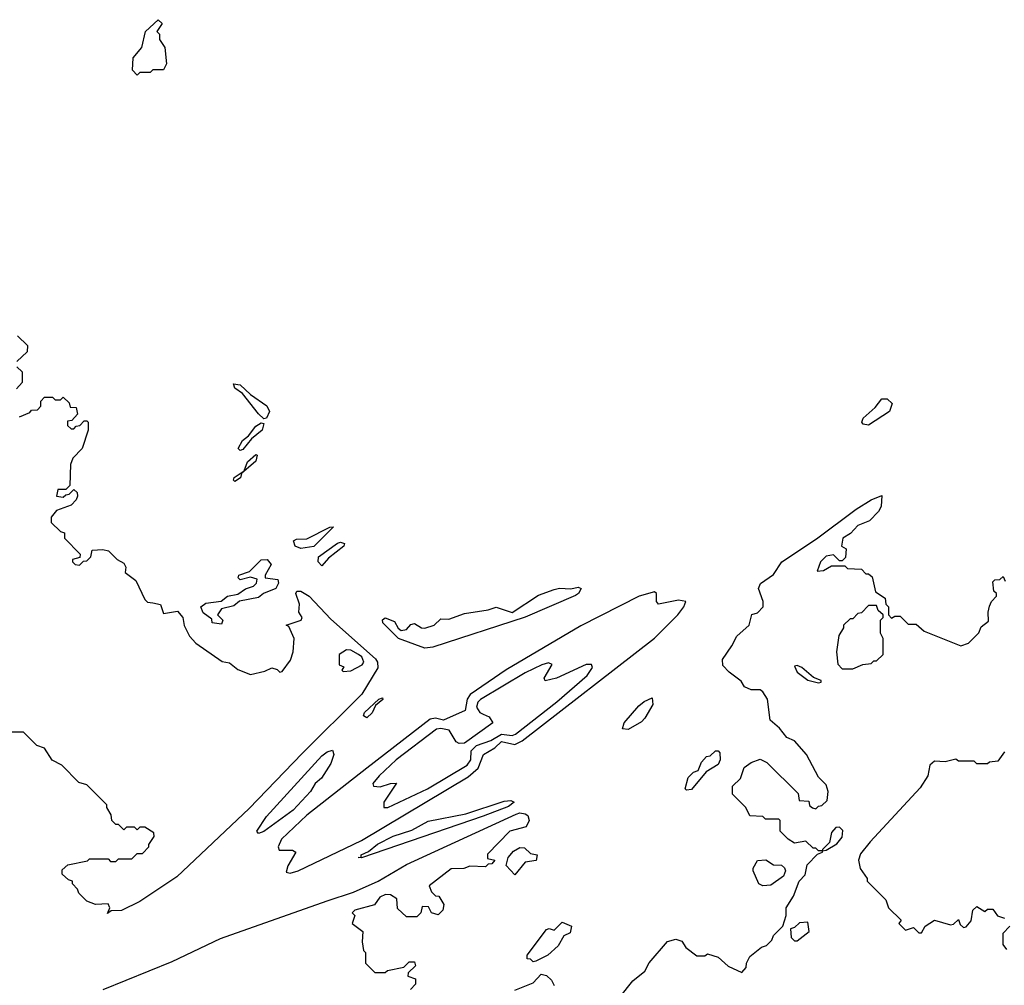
# Model space of a CAD drawing. Extents: x 2673034 to 2765626, y 830478 to 954748.
# Tile 9 of 126: x 2703371 to 2707099, y 853601 to 857260. Entities that reach past the tile are written whole.
import ezdxf

# ---------------------------------------------------------------- set-up
doc = ezdxf.new("R2010")
doc.units = 0

msp = doc.modelspace()

# ---------------------------------------------------------------- linework, layer by layer
at = {"layer": '0CON05XD'}
for points in [[(2703815, 857050), (2703798.3, 857068.3), (2703800, 857115), (2703832.5, 857155), (2703847.5, 857215), (2703895, 857260), (2703910, 857245), (2703890, 857215), (2703900, 857205), (2703900, 857185), (2703920, 857155), (2703927, 857093), (2703915, 857070), (2703875, 857070), (2703865, 857060), (2703825, 857060), (2703815, 857050)], [(2703361.7, 856061.7), (2703400, 856025), (2703398.3, 856001.7), (2703360, 855965)], [(2703360, 855945), (2703380, 855925), (2703380, 855885), (2703358.3, 855861.7)], [(2704295, 855747.5), (2704275, 855766.2), (2704214, 855844), (2704185, 855863.3), (2704180, 855880), (2704205.8, 855875.8), (2704245, 855840), (2704307, 855797), (2704317.1, 855775), (2704305, 855750), (2704295, 855747.5)], [(2703370, 855755), (2703408.3, 855771.7), (2703415, 855780), (2703438.3, 855781.7), (2703450, 855795), (2703450, 855815), (2703465, 855830), (2703495, 855830), (2703505, 855820), (2703525, 855820), (2703535, 855830), (2703558.3, 855808.3), (2703561.7, 855791.7), (2703585, 855790), (2703590, 855765), (2703568.3, 855741.7), (2703551.7, 855738.3), (2703551.7, 855721.7), (2703565, 855710), (2703575, 855710), (2703585, 855720), (2703598.3, 855721.7), (2703615, 855740), (2703625, 855740), (2703630, 855735), (2703630, 855705), (2703607.5, 855635), (2703571.2, 855598.8), (2703562.5, 855575), (2703560, 855495), (2703545, 855480), (2703515, 855480), (2703510, 855455), (2703535, 855450), (2703545, 855460), (2703558.3, 855461.7), (2703575, 855480), (2703588.3, 855468.3), (2703590, 855455), (2703585, 855440), (2703565, 855420), (2703510, 855400), (2703490, 855375), (2703490, 855355), (2703525, 855320), (2703540, 855315), (2703540, 855295), (2703600, 855235), (2703598.3, 855221.7), (2703570, 855215), (2703570, 855205), (2703580, 855195), (2703597, 855193), (2703611.7, 855208.3), (2703625, 855210), (2703640, 855225), (2703645, 855250), (2703685, 855252.5), (2703707, 855247), (2703740, 855215), (2703765, 855200), (2703772.5, 855185), (2703770, 855165), (2703810, 855135), (2703845, 855062.5), (2703855, 855053.3), (2703875, 855050), (2703903.3, 855043.3), (2703915, 855010), (2703968.3, 855018.3), (2703988.8, 854995), (2703993.8, 854963.8), (2704013.8, 854923.8), (2704038, 854898), (2704137.5, 854827.5), (2704165, 854822.5), (2704197.1, 854797.1), (2704245, 854778.8), (2704299.3, 854790.7), (2704325, 854803.3), (2704345, 854797.5), (2704355, 854787.5), (2704365, 854790), (2704396.6, 854833.4), (2704406.5, 854865), (2704410, 854915), (2704390, 854960), (2704380, 854965), (2704436.7, 854985), (2704440, 854995), (2704427.5, 855015), (2704430, 855045), (2704416.2, 855085), (2704420, 855095), (2704435, 855094), (2704466.2, 855075), (2704548.6, 854988.6), (2704717.7, 854837.7), (2704725.6, 854825), (2704726.7, 854803.3), (2704665.8, 854704.2), (2704440.8, 854479.2), (2704239.5, 854270.5), (2703965, 854012.2), (2703825, 853918.1), (2703755.5, 853884.5), (2703717.5, 853882.5), (2703702.5, 853872.5), (2703712.5, 853895), (2703705, 853910), (2703657, 853907), (2703625, 853920), (2703595, 853950), (2703590, 853965), (2703570, 853985), (2703570, 853995), (2703555, 854000), (2703531.7, 854021.7), (2703531.7, 854038.3), (2703553, 854057), (2703627, 854073), (2703635, 854080), (2703705, 854080), (2703715, 854070), (2703735, 854070), (2703745, 854080), (2703795, 854080), (2703815, 854100), (2703835, 854100), (2703860, 854125), (2703860, 854135), (2703880, 854165), (2703878.3, 854178.3), (2703845, 854200), (2703825, 854200), (2703815, 854190), (2703805, 854200), (2703775, 854200), (2703765, 854190), (2703745, 854210), (2703735, 854210), (2703720, 854225), (2703717, 854247), (2703700, 854275), (2703700, 854285), (2703625, 854360), (2703595, 854370), (2703530, 854435), (2703493.6, 854453.6), (2703465, 854500), (2703435, 854510), (2703385, 854560), (2703305, 854560)], [(2706585, 855723.5), (2706565, 855726.7), (2706560, 855735), (2706565, 855750), (2706610, 855790), (2706635, 855823.3), (2706655, 855823.3), (2706673.8, 855805), (2706664.3, 855775), (2706585, 855723.5)], [(2704205, 855627.5), (2704197.5, 855635), (2704214.2, 855665.8), (2704236.7, 855683.3), (2704265, 855720), (2704285, 855732.5), (2704295, 855730), (2704288.8, 855705), (2704248, 855672), (2704215, 855631.2), (2704205, 855627.5)], [(2704185, 855510), (2704180, 855515), (2704182.5, 855525), (2704220, 855550), (2704233.3, 855585), (2704265, 855612.5), (2704270, 855610), (2704265, 855587.5), (2704210, 855540), (2704206.4, 855523.6), (2704185, 855510)], [(2705599.3, 853500.7), (2705692, 853618), (2705737.5, 853655), (2705754, 853686), (2705823.6, 853766.4), (2705855, 853776.2), (2705878, 853768), (2705893.6, 853743.6), (2705935, 853712.5), (2705965, 853712.5), (2705975, 853720), (2706015, 853707.5), (2706053.9, 853673.9), (2706105, 853650), (2706121.7, 853668.3), (2706122.5, 853685), (2706135, 853710), (2706180, 853745), (2706198.3, 853751.7), (2706218.3, 853771.7), (2706225, 853790), (2706260, 853825), (2706272.5, 853865), (2706272.5, 853895), (2706300.7, 853939.3), (2706322.5, 853995), (2706345, 854020), (2706353, 854057), (2706391.7, 854098.3), (2706410, 854105), (2706410, 854110), (2706395, 854110), (2706385, 854120), (2706375, 854120), (2706347, 854147), (2706305, 854140), (2706280, 854155), (2706250, 854185), (2706250, 854225), (2706245, 854230), (2706195, 854230), (2706185, 854240), (2706135, 854242.5), (2706120, 854275), (2706070, 854325), (2706070, 854355), (2706100, 854385), (2706113.6, 854426.4), (2706140, 854445), (2706175, 854457.5), (2706200, 854445), (2706318.3, 854328.3), (2706321.7, 854301.7), (2706358.3, 854298.3), (2706361.7, 854281.7), (2706373, 854273), (2706385, 854270), (2706395, 854280), (2706408.3, 854281.7), (2706428.3, 854301.7), (2706432.5, 854335), (2706425, 854360), (2706395, 854390), (2706350, 854475), (2706305, 854527.5), (2706275, 854540), (2706247.5, 854575), (2706212.5, 854605), (2706202.5, 854685), (2706185, 854712.5), (2706175, 854720), (2706140.7, 854720.7), (2706115, 854732.5), (2706103, 854753), (2706057, 854787), (2706033, 854813), (2706032.5, 854835), (2706067, 854887), (2706086.7, 854923.3), (2706132.5, 854965), (2706143.6, 855006.4), (2706165, 855012.5), (2706186.2, 855035), (2706186.2, 855055), (2706168.8, 855105), (2706175.9, 855124.1), (2706225, 855157.5), (2706256.2, 855205), (2706387.8, 855292.2), (2706537.8, 855405), (2706595, 855440.8), (2706635, 855457.5), (2706632.5, 855415), (2706623.1, 855396.9), (2706589.2, 855360.8), (2706545, 855343.3), (2706516.7, 855313.3), (2706487.5, 855295), (2706482.5, 855265), (2706500, 855255), (2706498.3, 855221.7), (2706485, 855210), (2706475, 855210), (2706451.7, 855231.7), (2706425, 855226.7), (2706403.3, 855205), (2706390, 855170), (2706415, 855172.5), (2706445, 855190), (2706495, 855190), (2706505, 855180), (2706558.3, 855178.3), (2706575, 855160), (2706585, 855160), (2706598.3, 855148.3), (2706611.7, 855091.7), (2706648.3, 855068.3), (2706650, 855045), (2706660, 855035), (2706660, 855005), (2706671.7, 854991.7), (2706685, 855000), (2706705, 855000), (2706735, 854970), (2706765, 854970), (2706795, 854942.5), (2706935, 854887.5), (2706963, 854897), (2707003, 854937), (2707011.2, 854958.8), (2707039.3, 854980.7)], [(2704435, 855255.8), (2704413.8, 855265), (2704407.5, 855285), (2704418.8, 855291.2), (2704457.3, 855292.7), (2704545, 855337.5), (2704558.3, 855338.3), (2704485, 855263.3), (2704435, 855255.8)], [(2704515, 855190), (2704501.2, 855205), (2704502.5, 855225), (2704574.1, 855275.9), (2704585, 855280), (2704600, 855275), (2704597.5, 855265), (2704540, 855220), (2704515, 855190)], [(2704135, 854970), (2704100, 854975), (2704098.3, 854988.3), (2704065, 855012.5), (2704056.7, 855035), (2704075, 855048.8), (2704133.9, 855056.1), (2704157.5, 855075), (2704197, 855083), (2704225, 855103.8), (2704256.1, 855113.9), (2704267.5, 855125), (2704270, 855140), (2704245, 855147.5), (2704205, 855137.5), (2704197.5, 855145), (2704200, 855155), (2704240.7, 855169.3), (2704285, 855213.3), (2704307.5, 855215), (2704322.5, 855195), (2704300, 855155), (2704300, 855145), (2704348.3, 855138.3), (2704350, 855125), (2704340, 855105), (2704294.1, 855085.9), (2704275, 855070), (2704203, 855057), (2704181.7, 855038.3), (2704135, 855027.5), (2704120, 855005), (2704140, 854985), (2704135, 854970)], [(2707039.3, 854980.7), (2707037.5, 855015), (2707043, 855037), (2707050, 855055), (2707070, 855075), (2707070, 855085), (2707060, 855095), (2707055, 855130), (2707063, 855137), (2707081.7, 855138.3), (2707095, 855150), (2707101.7, 855131.7)], [(2704905, 854878), (2704804.7, 854914.7), (2704746, 854975), (2704744.2, 854985.8), (2704755, 854993.8), (2704790, 854980), (2704803.6, 854953.6), (2704815, 854945.8), (2704835, 854948.8), (2704851.7, 854968.3), (2704865, 854972.5), (2704892.5, 854955), (2704905, 854954.2), (2704940, 854965), (2704965, 854990), (2704995, 854988.8), (2705055, 855010), (2705145, 855023.8), (2705175, 855034.2), (2705235.8, 855014.2), (2705335, 855078.8), (2705395, 855101.2), (2705415, 855106), (2705457.3, 855102.7), (2705485, 855110), (2705496.7, 855105), (2705486.2, 855085), (2705475, 855078.6), (2705285, 854995.8), (2704935, 854882), (2704905, 854878)], [(2704395, 854026.2), (2704425, 854034.6), (2704665, 854149), (2705068.6, 854391.4), (2705106.7, 854423.3), (2705127.1, 854475), (2705169.3, 854500.7), (2705195, 854524.4), (2705245, 854514), (2705273, 854527), (2705773.8, 854916.2), (2705863.1, 855005), (2705886, 855035), (2705892.5, 855055), (2705865, 855060.8), (2705790, 855045), (2705782.5, 855055), (2705782.5, 855085), (2705775, 855092.5), (2705716.2, 855075), (2705495, 854963.3), (2705213.2, 854796.8), (2705076.6, 854703.4), (2705065.6, 854685), (2705057.4, 854642.6), (2704975, 854605.6), (2704945, 854613.8), (2704925, 854609), (2704685, 854424.2), (2704457.9, 854245), (2704362.5, 854155), (2704348.8, 854125), (2704352.5, 854112.5), (2704403.6, 854113.6), (2704416.2, 854105), (2704386.1, 854053.9), (2704380, 854030), (2704395, 854026.2)], [(2706525, 854800), (2706563, 854817), (2706595, 854820), (2706605, 854830), (2706615, 854830), (2706640, 854855), (2706640, 854915), (2706630, 854935), (2706630, 854985), (2706640, 854995), (2706640, 855005), (2706621.7, 855021.7), (2706615, 855040), (2706585, 855040), (2706558.3, 855011.7), (2706545, 855010), (2706525, 854990), (2706515, 854990), (2706490, 854965), (2706490, 854955), (2706473, 854927), (2706463.3, 854865), (2706468.3, 854818.3), (2706485, 854800), (2706525, 854800)], [(2704595, 854790), (2704625, 854792.5), (2704667.5, 854815), (2704673.3, 854825), (2704665.7, 854845.7), (2704653.3, 854855), (2704625, 854871.2), (2704608.3, 854871.7), (2704580, 854855), (2704580, 854815), (2704598.3, 854808.3), (2704590, 854795), (2704595, 854790)], [(2704765, 854274.2), (2704914.3, 854345), (2705064.5, 854435), (2705079.3, 854455), (2705080.7, 854489.3), (2705100.5, 854509.5), (2705155, 854528.9), (2705195, 854553.1), (2705235, 854547.8), (2705247.5, 854552.5), (2705404.5, 854675), (2705520, 854775), (2705540, 854805), (2705536.2, 854816.2), (2705516, 854816), (2705403.3, 854765), (2705360, 854755), (2705356.7, 854765), (2705386.4, 854816.4), (2705372.5, 854822.5), (2705347.5, 854815), (2705285, 854785.4), (2705115, 854683.8), (2705105, 854673.5), (2705100.7, 854655), (2705113, 854635), (2705125, 854628.5), (2705148.2, 854618.2), (2705162, 854595), (2705055, 854519), (2705035, 854516.6), (2705023.1, 854523.1), (2704997.3, 854567.3), (2704965, 854574.2), (2704948.4, 854571.6), (2704795.7, 854455), (2704732, 854395), (2704707.5, 854365), (2704710, 854355), (2704735, 854352.5), (2704775, 854366), (2704797, 854367), (2704750, 854295), (2704750, 854275), (2704765, 854274.2)], [(2706395, 854746.7), (2706405, 854750), (2706405, 854755.8), (2706377, 854767), (2706332.5, 854805), (2706315, 854812.5), (2706305, 854810), (2706315, 854787.5), (2706355, 854756.7), (2706395, 854746.7)], [(2704685, 854614.2), (2704672.3, 854622.3), (2704676.2, 854635), (2704730, 854685), (2704745, 854690), (2704746.1, 854683.9), (2704718.3, 854661.7), (2704705, 854633.3), (2704685, 854614.2)], [(2705675, 854570), (2705653, 854573), (2705660, 854595), (2705715, 854660), (2705735, 854676.7), (2705765, 854690), (2705767.5, 854665), (2705737.3, 854612.7), (2705725, 854598.8), (2705675, 854570)], [(2704275, 854176.7), (2704268.8, 854185), (2704305, 854240.8), (2704515, 854470), (2704535, 854486), (2704555, 854492.5), (2704560, 854475), (2704548.3, 854441.7), (2704513.6, 854386.4), (2704490, 854365), (2704471.2, 854335), (2704406.7, 854265), (2704295, 854183.5), (2704275, 854176.7)], [(2705895, 854340), (2705890, 854345), (2705901.7, 854388.3), (2705921.7, 854408.3), (2705940, 854415), (2705953, 854447), (2705971.7, 854468.3), (2705985, 854470), (2706005, 854490), (2706015, 854490), (2706021.7, 854481.7), (2706023.3, 854455), (2706015, 854437.5), (2705970, 854410), (2705915, 854342.5), (2705895, 854340)], [(2707100, 854485), (2707075, 854450), (2707043, 854447), (2707035, 854440), (2706995, 854440), (2706985, 854450), (2706925, 854450), (2706915, 854457.5), (2706875, 854447.5), (2706835, 854450), (2706817.5, 854435), (2706810, 854395), (2706780.7, 854349.3), (2706590.8, 854145), (2706555, 854098.8), (2706547.5, 854075), (2706553, 854043), (2706580, 854005), (2706580, 853995), (2706650, 853925), (2706660, 853895), (2706708.3, 853848.3), (2706700, 853835), (2706725, 853810), (2706755, 853820), (2706775, 853800), (2706785, 853800), (2706800, 853825), (2706835, 853847.5), (2706895, 853830), (2706907, 853833), (2706925, 853850), (2706931.7, 853831.7), (2706945, 853820), (2706955, 853822.5), (2706973.3, 853845), (2706980, 853885), (2706995, 853900), (2707025, 853880), (2707035, 853890), (2707055, 853890), (2707073.6, 853863.6), (2707100, 853855)], [(2704665, 854084.4), (2704652.5, 854085), (2704663, 854087), (2704664, 854095), (2704691.7, 854108.3), (2704725, 854135.3), (2704785, 854166.2), (2704855, 854188.8), (2704917.7, 854222.3), (2705059.7, 854250.3), (2705205, 854299.2), (2705230.7, 854300.7), (2705242.5, 854295), (2705221.7, 854278.3), (2705125, 854242), (2704665, 854084.4)], [(2703686.9, 853585), (2703948.4, 853691.6), (2704131.5, 853778.5), (2704535, 853921.5), (2704635, 853953.8), (2704727.5, 853995), (2704835, 854058.4), (2705250.6, 854249.4), (2705265, 854254.2), (2705285, 854251.2), (2705294.2, 854244.2), (2705299.2, 854225), (2705288.3, 854201.7), (2705226.7, 854185), (2705141.7, 854098.3), (2705141.7, 854081.7), (2705170, 854075), (2705158.3, 854061.7), (2705145, 854060), (2705135, 854050), (2705075, 854052.5), (2705053, 854043), (2705005, 854042.5), (2704921.7, 853978.3), (2704930, 853955), (2704945, 853940), (2704958.3, 853938.3), (2704977, 853907), (2704972.5, 853885), (2704955, 853867.5), (2704930, 853875), (2704918.3, 853898.3), (2704895, 853900), (2704890, 853875), (2704875, 853860), (2704835, 853860), (2704801.7, 853891.7), (2704798.3, 853928.3), (2704775, 853943.3), (2704755.5, 853945.5), (2704734, 853935), (2704713.8, 853906.2), (2704640, 853885), (2704630, 853875), (2704640, 853865), (2704630, 853835), (2704670, 853805), (2704667.5, 853765), (2704673, 853733), (2704680, 853725), (2704680, 853685), (2704715, 853650), (2704755, 853650), (2704763, 853657), (2704825, 853670), (2704845, 853690), (2704865, 853690), (2704870, 853675), (2704841.7, 853648.3), (2704840, 853635), (2704870, 853625), (2704870, 853605), (2704850, 853585)], [(2706410, 854110), (2706425, 854112.5), (2706465, 854137.5), (2706485, 854162.5), (2706487.5, 854187.5), (2706475, 854200), (2706461.7, 854198.3), (2706445, 854180), (2706437.5, 854142.5), (2706410, 854115), (2706410, 854110)], [(2705245, 854020), (2705212.5, 854055), (2705220, 854085), (2705240.7, 854109.3), (2705265, 854122.5), (2705281.7, 854121.7), (2705305, 854100), (2705330, 854095), (2705326.4, 854073.6), (2705285, 854067.5), (2705245, 854020)], [(2706185, 853977.5), (2706170, 853985), (2706147.5, 854035), (2706147.5, 854045), (2706165, 854073.3), (2706196.4, 854076.4), (2706225, 854057.5), (2706255, 854056.7), (2706266.1, 854046.1), (2706270, 854035), (2706262.5, 854015), (2706215, 853980), (2706185, 853977.5)], [(2705315, 853690), (2705305, 853700), (2705291.7, 853701.7), (2705292.5, 853715), (2705365, 853812.5), (2705375, 853816.7), (2705395, 853810), (2705425, 853840), (2705460, 853825), (2705455, 853800), (2705431.7, 853788.3), (2705409.3, 853750.7), (2705370, 853715), (2705325, 853692.5), (2705315, 853690)], [(2706315, 853770), (2706360, 853805), (2706355, 853840), (2706323, 853837), (2706305, 853820), (2706290, 853815), (2706291.7, 853781.7), (2706305, 853770), (2706315, 853770)], [(2707120, 853825), (2707093, 853797), (2707093.3, 853755), (2707107, 853737)], [(2705245, 853582.5), (2705315, 853610), (2705345, 853642.5), (2705365, 853637.5), (2705385, 853620), (2705395, 853600)]]:
    msp.add_lwpolyline(points, dxfattribs=at)

doc.saveas('drawing.dxf')
